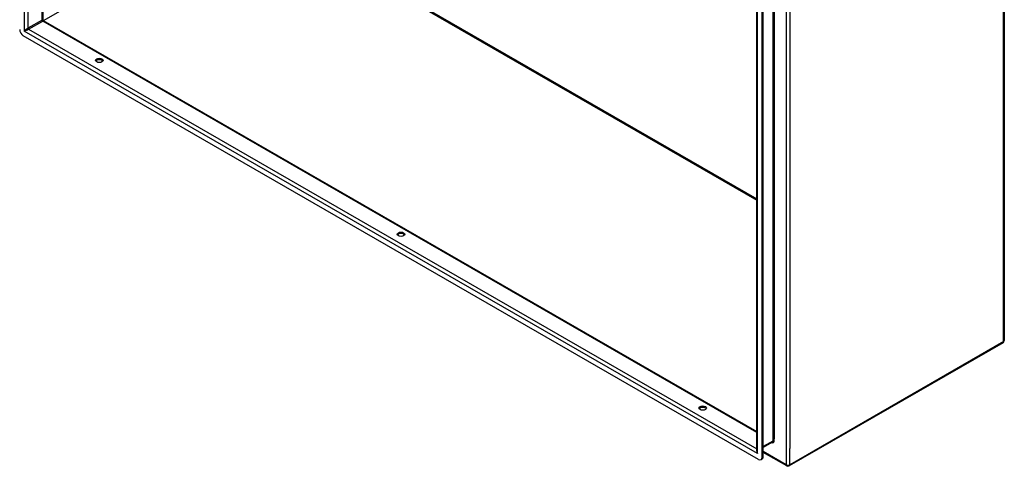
# Model space of a CAD drawing. Header units: inches. Extents: x 18 to 430, y 47 to 208.
# Tile 93 of 112: x 391 to 430, y 135 to 153. Entities that reach past the tile are written whole.
import ezdxf

# ---------------------------------------------------------------- set-up
doc = ezdxf.new("R2010")
doc.units = ezdxf.units.IN
doc.header["$MEASUREMENT"] = 0
doc.layers.add('Visible Edges(ANSI)', color=7, linetype='Continuous', lineweight=25)
doc.layers.add('Visible Tangent Edges(ANSI)', color=7, linetype='Continuous', lineweight=25)

msp = doc.modelspace()

# ---------------------------------------------------------------- linework, layer by layer
at = {"layer": 'Visible Edges(ANSI)'}
for p, q in [((392.354, 180.905), (392.354, 152.797)), ((429.878, 170.372), (429.878, 140.285)), ((420.214, 135.999), (420.214, 164.844)), ((420.423, 135.732), (420.423, 164.823)), ((420.472, 135.76), (420.472, 164.85)), ((392.37, 152.77), (420.214, 136.736)), ((420.284, 135.651), (391.588, 152.176)), ((429.828, 140.199), (421.483, 135.393)), ((420.826, 136.318), (420.472, 136.114)), ((420.383, 135.642), (420.431, 135.669)), ((421.384, 135.393), (420.472, 135.919))]:
    msp.add_line(p, q, dxfattribs=at)
at = {"layer": 'Visible Edges(ANSI)', "flags": 128}
msp.add_lwpolyline([(392.37, 152.77), (392.364, 152.775), (392.358, 152.782), (392.355, 152.79), (392.354, 152.797)], dxfattribs=at)
at = {"layer": 'Visible Edges(ANSI)'}
for centre, start, end in [((429.779, 140.285), 299.936, 0), ((421.433, 135.479), 240.064, 299.936)]:
    msp.add_arc(centre, 0.099, start, end, dxfattribs=at)
for centre, major_axis, ratio, start_param, end_param in [((391.588, 152.337), (-0.098, 0.171), 0.578093, 0.787332, 2.358128), ((394.558, 151.157), (0.145, 0), 0.575862, 0.339371, 2.802222), ((406.332, 144.376), (0.145, 0), 0.575862, 0.339371, 2.802222), ((418.107, 137.596), (0.145, 0), 0.575862, 0.339371, 2.802222), ((420.284, 135.812), (0.098, -0.171), 0.578093, 5.499721, 7.070517), ((420.332, 135.84), (0.098, -0.171), 0.578093, 0, 0.787332)]:
    msp.add_ellipse(centre, major_axis=major_axis, ratio=ratio, start_param=start_param, end_param=end_param, dxfattribs=at)
for centre in [(394.558, 151.212), (406.332, 144.432), (418.107, 137.651)]:
    msp.add_ellipse(centre, major_axis=(0.145, 0), ratio=0.575862, dxfattribs=at)
at = {"layer": 'Visible Tangent Edges(ANSI)'}
for p, q in [((391.629, 181.356), (391.629, 152.361)), ((391.769, 181.242), (391.769, 152.468)), ((392.325, 152.788), (392.325, 180.922)), ((429.849, 140.244), (429.849, 170.332)), ((421.363, 165.526), (421.363, 135.439)), ((420.243, 135.884), (420.243, 164.879)), ((420.847, 165.146), (420.847, 136.363)), ((420.891, 165.063), (420.891, 136.446)), ((421.503, 164.893), (421.503, 136.072)), ((392.378, 152.765), (400.22, 157.281)), ((400.22, 157.281), (420.214, 145.767)), ((400.242, 157.319), (420.214, 145.818)), ((392.325, 152.788), (391.769, 152.468)), ((391.791, 152.43), (392.347, 152.75)), ((420.214, 136.703), (392.347, 152.75)), ((420.243, 135.884), (391.629, 152.361)), ((391.791, 152.43), (420.214, 136.062)), ((429.849, 140.244), (421.503, 135.439)), ((420.891, 136.363), (420.891, 136.446)), ((420.847, 136.363), (420.472, 136.147)), ((421.503, 135.439), (421.503, 136.072)), ((420.472, 135.76), (420.423, 135.732)), ((421.363, 135.439), (420.472, 135.952))]:
    msp.add_line(p, q, dxfattribs=at)
for centre, major_axis, ratio, start_param, end_param in [((392.255, 152.722), (-0.0986, -0.0765), 0.115347, 3.052378, 3.837777), ((392.347, 152.775), (-0.0155, 0.0269), 0.578093, 0.787332, 2.358128), ((392.255, 152.722), (0.115, 0.047), 0.112147, 5.58637, 6.369835), ((391.699, 152.402), (-0.0986, -0.0765), 0.115347, 3.837777, 5.408573), ((391.699, 152.402), (0.115, 0.047), 0.112147, 4.015574, 5.58637), ((391.791, 152.455), (-0.0155, 0.0269), 0.578093, 0.787332, 2.358128), ((429.779, 140.285), (0.099, 0), 0.575862, 5.497787, 6.283185), ((429.779, 140.285), (0.0494, -0.0858), 0.578093, 0, 0.787332), ((420.313, 135.924), (-0.095, 0.132), 0.494861, 0.056981, 1.51867), ((420.799, 136.416), (0.065, -0.113), 0.578093, 5.578073, 7.070517), ((420.777, 136.404), (0.0494, -0.0858), 0.578093, 0, 0.787332), ((420.869, 136.351), (0.031, 0), 0.575862, 0.785398, 2.356194), ((420.313, 135.924), (-0.066, 0.148), 0.494835, 0.83602, 1.621418), ((421.433, 135.479), (-0.0494, -0.0858), 0.578093, 5.495853, 6.283185), ((421.433, 135.479), (0.099, 0), 0.575862, 3.926991, 5.497787), ((421.433, 135.479), (0.0494, -0.0858), 0.578093, 0, 0.787332)]:
    msp.add_ellipse(centre, major_axis=major_axis, ratio=ratio, start_param=start_param, end_param=end_param, dxfattribs=at)

doc.saveas('drawing.dxf')
